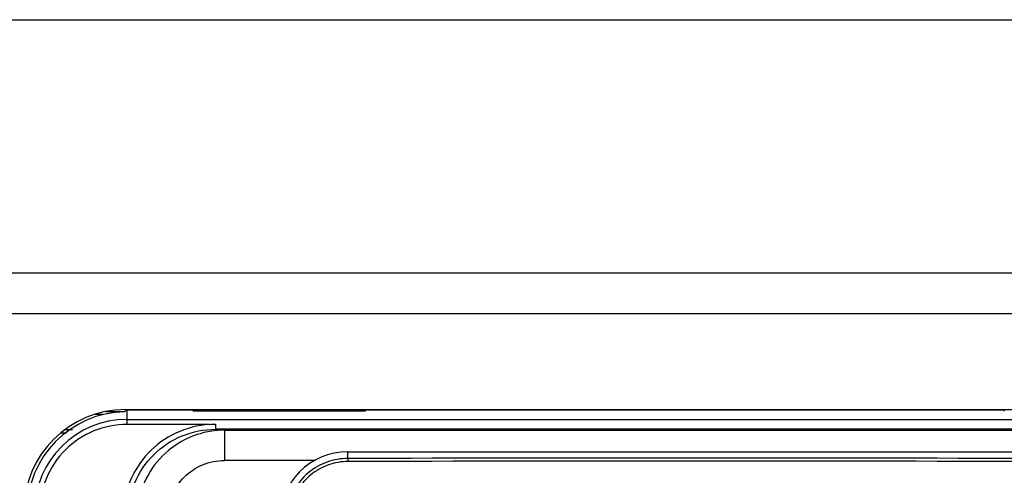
# Model space of a CAD drawing. Header units: millimetres. Extents: x 0 to 2100, y 0 to 1500.
# Tile 25 of 45: x 823 to 920, y 1023 to 1068. Entities that reach past the tile are written whole.
import ezdxf

# ---------------------------------------------------------------- set-up
doc = ezdxf.new("R2010")
doc.units = ezdxf.units.MM
doc.header["$LTSCALE"] = 115.5
doc.layers.get('0').update_dxf_attribs({"linetype": 'CONTINUOUS'})
for name, color, linetype in [('002_AXIS', 7, 'CONTINUOUS'), ('00_COMPONENTS', 7, 'CONTINUOUS'), ('010_SHEET_METAL_PART', 7, 'CONTINUOUS')]:
    doc.layers.add(name, color=color, linetype=linetype)

msp = doc.modelspace()

# ---------------------------------------------------------------- linework, layer by layer
at = {"color": 3, "linetype": 'CONTINUOUS'}
for p, q in [((653.366, 1043.333), (973.366, 1043.333)), ((827.991, 1027.833), (827.287, 1027.833))]:
    msp.add_line(p, q, dxfattribs=at)
at = {"color": 9, "linetype": 'CONTINUOUS'}
for p, q in [((653.366, 1039.333), (973.366, 1039.333)), ((826.889, 1027.533), (827.392, 1027.533))]:
    msp.add_line(p, q, dxfattribs=at)
at = {"color": 7, "linetype": 'CONTINUOUS'}
for p, q in [((830.988, 1029.333), (830.22, 1029.333)), ((831.274, 1029.633), (833.165, 1029.633))]:
    msp.add_line(p, q, dxfattribs=at)
at = {"layer": '002_AXIS', "color": 3, "linetype": 'CONTINUOUS'}
msp.add_line((833.216, 1029.833), (943.516, 1029.833), dxfattribs=at)
msp.add_arc((833.216, 1019.833), 10, 90, 180, dxfattribs=at)
at = {"layer": '00_COMPONENTS', "color": 7, "linetype": 'CONTINUOUS'}
for p, q in [((658.366, 1068.333), (968.366, 1068.333)), ((833.19, 1029.771), (833.165, 1029.624)), ((839.88, 1029.773), (833.366, 1029.773)), ((839.886, 1029.66), (839.88, 1029.773)), ((856.846, 1029.66), (839.886, 1029.66)), ((856.852, 1029.773), (856.846, 1029.66)), ((919.88, 1029.773), (856.852, 1029.773)), ((919.886, 1029.66), (919.88, 1029.773)), ((833.366, 1028.886), (833.366, 1028.372)), ((833.366, 1028.865), (943.366, 1028.865)), ((841.486, 1028.372), (833.388, 1028.37)), ((941.627, 1027.886), (842.105, 1027.886)), ((855.166, 1025.664), (921.566, 1025.664))]:
    msp.add_line(p, q, dxfattribs=at)
at = {"layer": '00_COMPONENTS', "color": 9, "linetype": 'CONTINUOUS'}
for p, q in [((833.366, 1029.773), (833.366, 1028.886)), ((842.105, 1028.386), (842.105, 1027.886)), ((842.982, 1027.799), (842.105, 1027.886)), ((842.982, 1027.799), (842.982, 1024.799)), ((842.982, 1027.799), (940.75, 1027.799)), ((855.166, 1025.008), (855.166, 1025.664)), ((851.96, 1024.799), (842.982, 1024.799))]:
    msp.add_line(p, q, dxfattribs=at)
at = {"layer": '00_COMPONENTS', "color": 7, "linetype": 'CONTINUOUS'}
for centre, radius, start, end in [((833.366, 1019.773), 9.853, 91.16724, 180), ((833.366, 1019.773), 10, 90, 91.01008), ((855.166, 1018.893), 6.771, 90, 180)]:
    msp.add_arc(centre, radius, start, end, dxfattribs=at)
at = {"layer": '00_COMPONENTS', "color": 9, "linetype": 'CONTINUOUS'}
for centre, radius, start, end in [((833.366, 1019.773), 9.092, 90, 180), ((833.366, 1019.773), 8.593, 89.8546, 180), ((842.986, 1019.171), 8.628, 90.02818, 95.76308), ((888.366, -16148.914), 17173.954, 89.8892389, 90.1107611), ((888.366, -16132.164), 17156.904, 89.8891834, 90.1108166)]:
    msp.add_arc(centre, radius, start, end, dxfattribs=at)
for points, knots in [([(841.486, 1028.372), (840.354, 1028.288), (838.098, 1027.706), (835.284, 1025.656), (833.412, 1022.719), (832.978, 1020.427), (832.977, 1019.293)], [0, 0, 0, 0, 0.250057, 0.500037, 0.750012, 1, 1, 1, 1]), ([(833.475, 1019.293), (833.475, 1020.413), (833.925, 1022.678), (835.851, 1025.534), (838.719, 1027.442), (840.984, 1027.886), (842.105, 1027.886)], [0, 0, 0, 0, 0.249962, 0.499926, 0.749933, 1, 1, 1, 1]), ([(842.12, 1027.755), (841.077, 1027.65), (839.012, 1027.05), (836.457, 1025.101), (834.769, 1022.367), (834.377, 1020.251), (834.376, 1019.203)], [0, 0, 0, 0, 0.249987, 0.499962, 0.749962, 1, 1, 1, 1]), ([(837.365, 1019.203), (837.365, 1019.932), (837.658, 1021.406), (838.911, 1023.266), (840.777, 1024.509), (842.252, 1024.799), (842.982, 1024.799)], [0, 0, 0, 0, 0.249883, 0.499791, 0.749822, 1, 1, 1, 1]), ([(855.183, 1024.708), (854.522, 1024.707), (853.192, 1024.476), (852.018, 1023.808), (851.507, 1023.388)], [0, 0, 0, 0, 0.49997, 1, 1, 1, 1]), ([(855.183, 1024.708), (855.183, 1024.746), (855.181, 1024.814), (855.181, 1024.909), (855.17, 1024.965), (855.174, 1025.003), (855.166, 1025.008)], [0, 0, 0, 0, 0.373133, 0.693062, 0.911817, 1, 1, 1, 1]), ([(851.291, 1023.614), (850.642, 1023.079), (849.555, 1021.725), (849.114, 1020.045), (849.071, 1019.205)], [0, 0, 0, 0, 0.499858, 1, 1, 1, 1]), ([(851.507, 1023.388), (850.89, 1022.881), (849.854, 1021.594), (849.433, 1019.998), (849.391, 1019.199)], [0, 0, 0, 0, 0.499843, 1, 1, 1, 1])]:
    msp.add_open_spline(points, degree=3, knots=knots, dxfattribs=at)
msp.add_open_spline([(841.485, 1028.372), (841.692, 1028.381), (841.898, 1028.387), (842.105, 1028.386)], degree=3, dxfattribs=at)
at = {"layer": '00_COMPONENTS', "color": 7, "linetype": 'CONTINUOUS'}
msp.add_open_spline([(855.166, 1025.008), (854.47, 1025.007), (853.066, 1024.762), (851.829, 1024.057), (851.291, 1023.614)], degree=3, knots=[0, 0, 0, 0, 0.499975, 1, 1, 1, 1], dxfattribs=at)
at = {"layer": '010_SHEET_METAL_PART', "color": 4, "linetype": 'CONTINUOUS'}
msp.add_line((831.274, 1029.633), (833.165, 1029.633), dxfattribs=at)
at = {"layer": '010_SHEET_METAL_PART', "color": 2, "linetype": 'CONTINUOUS'}
for p, q in [((862.116, 1029.773), (862.176, 1029.833)), ((895.746, 1029.773), (895.806, 1029.833))]:
    msp.add_line(p, q, dxfattribs=at)

doc.saveas('drawing.dxf')
